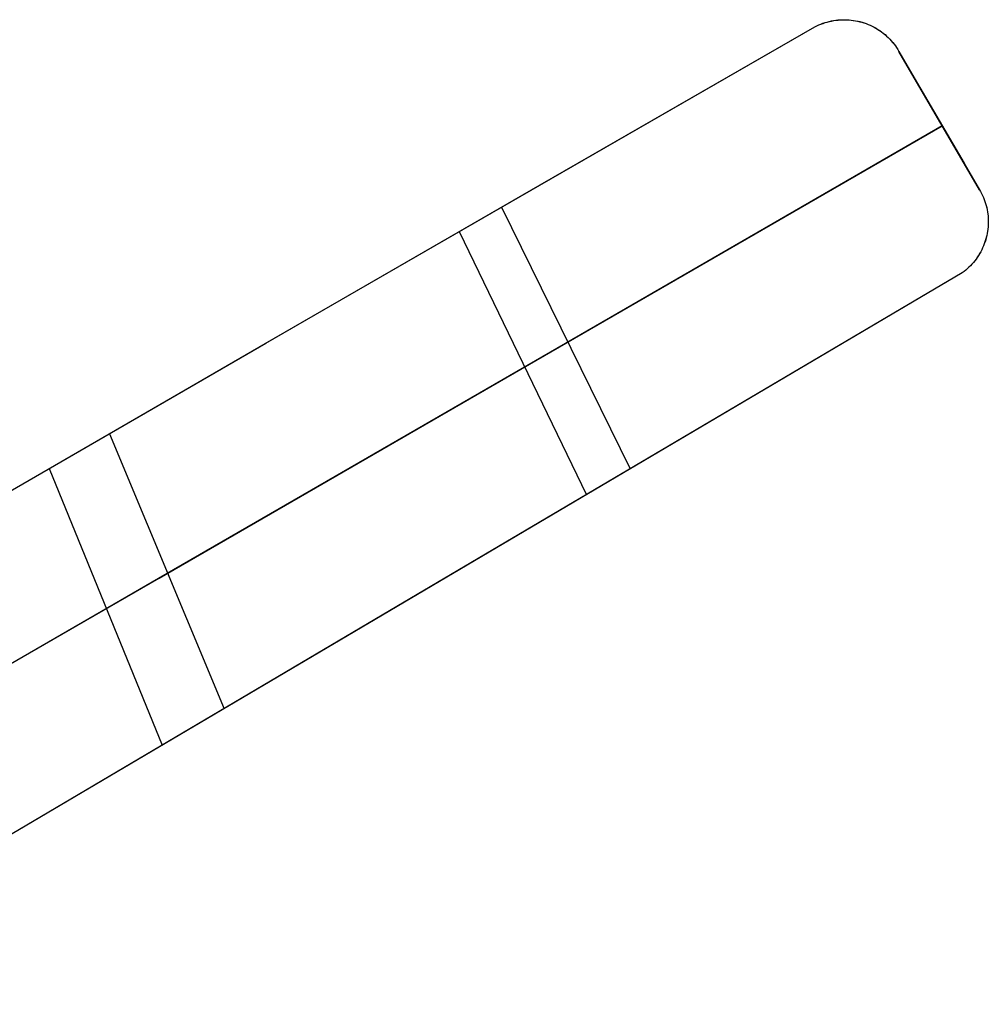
# Model space of a CAD drawing. Header units: millimetres. Extents: x 8929 to 10091, y -2708 to -1691.
# Tile 196 of 196: x 9711 to 10091, y -2076 to -1691. Entities that reach past the tile are written whole.
import ezdxf

# ---------------------------------------------------------------- set-up
doc = ezdxf.new("R2010")
doc.units = ezdxf.units.MM
doc.layers.add('1', color=7, linetype='Continuous')

msp = doc.modelspace()

# ---------------------------------------------------------------- linework, layer by layer
at = {"layer": '1', "color": 7, "true_color": 0xffffff}
for p, q in [((10023.55, -1693.22, 48.6), (10024.33, -1692.86, 48.6)), ((10023.56, -1693.22, 49.22), (10024.35, -1692.86, 49.27)), ((10023.56, -1693.22, 43.35), (10024.35, -1692.86, 43.4)), ((10024.33, -1692.86, 48.6), (10025.13, -1692.53, 48.6)), ((10024.35, -1692.86, 49.27), (10025.15, -1692.54, 49.32)), ((10024.35, -1692.86, 43.4), (10025.15, -1692.54, 43.45)), ((10025.13, -1692.53, 48.6), (10025.93, -1692.23, 48.6)), ((10025.15, -1692.54, 49.32), (10025.96, -1692.24, 49.37)), ((10025.15, -1692.54, 43.45), (10025.96, -1692.24, 43.5)), ((10025.93, -1692.23, 48.6), (10026.75, -1691.96, 48.6)), ((10025.96, -1692.24, 49.37), (10026.78, -1691.97, 49.43)), ((10025.96, -1692.24, 43.5), (10026.78, -1691.97, 43.56)), ((10026.75, -1691.96, 48.6), (10027.58, -1691.71, 48.6)), ((10026.78, -1691.97, 49.43), (10027.62, -1691.72, 49.49)), ((10026.78, -1691.97, 43.56), (10027.62, -1691.72, 43.62)), ((10027.58, -1691.71, 48.6), (10028.41, -1691.5, 48.6)), ((10027.62, -1691.72, 49.49), (10028.45, -1691.51, 49.56)), ((10027.62, -1691.72, 43.62), (10028.45, -1691.51, 43.68)), ((10027.87, -1691.66, 43.63), (10027.87, -1691.66, 49.51)), ((10028.41, -1691.5, 48.6), (10029.25, -1691.31, 48.6)), ((10028.45, -1691.51, 49.56), (10029.3, -1691.32, 49.63)), ((10028.45, -1691.51, 43.68), (10029.3, -1691.32, 43.75)), ((10029.25, -1691.31, 48.6), (10030.1, -1691.15, 48.6)), ((10029.3, -1691.32, 49.63), (10030.15, -1691.16, 49.71)), ((10029.3, -1691.32, 43.75), (10030.15, -1691.16, 43.83)), ((10030.1, -1691.15, 48.6), (10030.95, -1691.02, 48.6)), ((10030.15, -1691.16, 49.71), (10031, -1691.04, 49.79)), ((10030.15, -1691.16, 43.83), (10031, -1691.04, 43.91)), ((10030.95, -1691.02, 48.6), (10031.8, -1690.92, 48.6)), ((10031, -1691.04, 49.79), (10031.86, -1690.94, 49.87)), ((10031, -1691.04, 43.91), (10031.86, -1690.94, 43.99)), ((10031.8, -1690.92, 48.6), (10032.66, -1690.85, 48.6)), ((10031.86, -1690.94, 49.87), (10032.72, -1690.87, 49.96)), ((10031.86, -1690.94, 43.99), (10032.72, -1690.87, 44.07)), ((10032.66, -1690.85, 48.6), (10033.52, -1690.81, 48.6)), ((10032.72, -1690.87, 49.96), (10033.59, -1690.83, 50.05)), ((10032.72, -1690.87, 44.07), (10033.59, -1690.83, 44.16)), ((10033.24, -1690.85, 44.12), (10033.24, -1690.85, 50.01)), ((10033.52, -1690.81, 48.6), (10034.38, -1690.81, 48.6)), ((10033.59, -1690.83, 50.05), (10034.45, -1690.82, 50.14)), ((10033.59, -1690.83, 44.16), (10034.45, -1690.82, 44.25)), ((10034.38, -1690.81, 48.6), (10035.24, -1690.83, 48.6)), ((10034.45, -1690.82, 50.14), (10035.31, -1690.85, 50.24)), ((10034.45, -1690.82, 44.25), (10035.31, -1690.85, 44.35)), ((10035.24, -1690.83, 48.6), (10036.1, -1690.88, 48.6)), ((10035.31, -1690.85, 50.24), (10036.17, -1690.9, 50.34)), ((10035.31, -1690.85, 44.35), (10036.17, -1690.9, 44.45)), ((10036.1, -1690.88, 48.6), (10036.96, -1690.96, 48.6)), ((10036.17, -1690.9, 50.34), (10037.03, -1690.98, 50.44)), ((10036.17, -1690.9, 44.45), (10037.03, -1690.98, 44.55)), ((10036.96, -1690.96, 48.6), (10037.81, -1691.07, 48.6)), ((10037.03, -1690.98, 50.44), (10037.89, -1691.09, 50.55)), ((10037.03, -1690.98, 44.55), (10037.89, -1691.09, 44.65)), ((10037.81, -1691.07, 48.6), (10038.66, -1691.21, 48.6)), ((10037.89, -1691.09, 50.55), (10038.74, -1691.23, 50.66)), ((10037.89, -1691.09, 44.65), (10038.74, -1691.23, 44.76)), ((10038.64, -1691.21, 44.75), (10038.64, -1691.21, 50.64)), ((10038.66, -1691.21, 48.6), (10039.51, -1691.38, 48.6)), ((10038.74, -1691.23, 50.66), (10039.58, -1691.4, 50.77)), ((10038.74, -1691.23, 44.76), (10039.58, -1691.4, 44.87)), ((10039.51, -1691.38, 48.6), (10040.35, -1691.57, 48.6)), ((10039.58, -1691.4, 50.77), (10040.42, -1691.59, 50.88)), ((10039.58, -1691.4, 44.87), (10040.42, -1691.59, 44.98)), ((10040.35, -1691.57, 48.6), (10041.18, -1691.8, 48.6)), ((10040.42, -1691.59, 50.88), (10041.25, -1691.82, 51)), ((10040.42, -1691.59, 44.98), (10041.25, -1691.82, 45.1)), ((10041.18, -1691.8, 48.6), (10042, -1692.06, 48.6)), ((10041.25, -1691.82, 51), (10042.07, -1692.08, 51.12)), ((10041.25, -1691.82, 45.1), (10042.07, -1692.08, 45.22)), ((10042, -1692.06, 48.6), (10042.81, -1692.34, 48.6)), ((10042.07, -1692.08, 51.12), (10042.88, -1692.36, 51.24)), ((10042.07, -1692.08, 45.22), (10042.88, -1692.36, 45.34)), ((10042.81, -1692.34, 48.6), (10043.61, -1692.65, 48.6)), ((10042.88, -1692.36, 51.24), (10043.68, -1692.67, 51.36)), ((10042.88, -1692.36, 45.34), (10043.68, -1692.67, 45.46)), ((10043.61, -1692.65, 48.6), (10044.41, -1692.99, 48.6)), ((10043.68, -1692.67, 51.36), (10044.47, -1693.01, 51.49)), ((10043.68, -1692.67, 45.46), (10044.47, -1693.01, 45.58)), ((10043.82, -1692.73, 45.48), (10043.82, -1692.73, 51.39)), ((10044.41, -1692.99, 48.6), (10045.19, -1693.36, 48.6)), ((10044.47, -1693.01, 51.49), (10045.25, -1693.38, 51.62)), ((10044.47, -1693.01, 45.58), (10045.25, -1693.38, 45.71)), ((9915.03, -1755.57, 40.79), (10022.78, -1693.6, 43.31)), ((9915.14, -1755.51, 46.46), (10022.78, -1693.6, 49.18)), ((10022.78, -1693.6, 49.18), (10023.56, -1693.22, 49.22)), ((10022.78, -1693.6, 43.31), (10023.56, -1693.22, 43.35)), ((10022.78, -1693.6, 48.6), (10023.55, -1693.22, 48.6)), ((10022.78, -1693.6, 49.18), (10022.78, -1693.6, 43.31)), ((10045.19, -1693.36, 48.6), (10045.95, -1693.75, 48.6)), ((10045.25, -1693.38, 51.62), (10046.01, -1693.77, 51.74)), ((10045.25, -1693.38, 45.71), (10046.01, -1693.77, 45.83)), ((10045.95, -1693.75, 48.6), (10046.7, -1694.17, 48.6)), ((10046.01, -1693.77, 51.74), (10046.76, -1694.19, 51.87)), ((10046.01, -1693.77, 45.83), (10046.76, -1694.19, 45.96)), ((10046.7, -1694.17, 48.6), (10047.44, -1694.62, 48.6)), ((10046.76, -1694.19, 51.87), (10047.49, -1694.63, 52)), ((10046.76, -1694.19, 45.96), (10047.49, -1694.63, 46.09)), ((10047.44, -1694.62, 48.6), (10048.16, -1695.09, 48.6)), ((10047.49, -1694.63, 52), (10048.21, -1695.1, 52.14)), ((10047.49, -1694.63, 46.09), (10048.21, -1695.1, 46.22)), ((10048.16, -1695.09, 48.6), (10048.86, -1695.59, 48.6)), ((10048.21, -1695.1, 52.14), (10048.91, -1695.6, 52.27)), ((10048.21, -1695.1, 46.22), (10048.91, -1695.6, 46.36)), ((10048.53, -1695.32, 46.29), (10048.53, -1695.32, 52.2)), ((10048.86, -1695.59, 48.6), (10049.55, -1696.11, 48.6)), ((10048.91, -1695.6, 52.27), (10049.59, -1696.12, 52.4)), ((10048.91, -1695.6, 46.36), (10049.59, -1696.12, 46.49)), ((10049.55, -1696.11, 48.6), (10050.22, -1696.65, 48.6)), ((10049.59, -1696.12, 52.4), (10050.26, -1696.66, 52.54)), ((10049.59, -1696.12, 46.49), (10050.26, -1696.66, 46.62)), ((10050.22, -1696.65, 48.6), (10050.87, -1697.22, 48.6)), ((10050.26, -1696.66, 52.54), (10050.9, -1697.23, 52.67)), ((10050.26, -1696.66, 46.62), (10050.9, -1697.23, 46.76)), ((10050.87, -1697.22, 48.6), (10051.49, -1697.8, 48.6)), ((10050.9, -1697.23, 52.67), (10051.53, -1697.81, 52.81)), ((10050.9, -1697.23, 46.76), (10051.53, -1697.81, 46.89)), ((10051.49, -1697.8, 48.6), (10052.1, -1698.41, 48.6)), ((10051.53, -1697.81, 52.81), (10052.13, -1698.42, 52.94)), ((10051.53, -1697.81, 46.89), (10052.13, -1698.42, 47.03)), ((10052.1, -1698.41, 48.6), (10052.69, -1699.05, 48.6)), ((10052.13, -1698.42, 52.94), (10052.71, -1699.05, 53.08)), ((10052.13, -1698.42, 47.03), (10052.71, -1699.05, 47.16)), ((10052.56, -1698.87, 47.13), (10052.56, -1698.87, 53.04)), ((10052.69, -1699.05, 48.6), (10053.25, -1699.7, 48.6)), ((10052.71, -1699.05, 53.08), (10053.27, -1699.7, 53.21)), ((10052.71, -1699.05, 47.16), (10053.27, -1699.7, 47.3)), ((10053.25, -1699.7, 48.6), (10053.79, -1700.37, 48.6)), ((10053.27, -1699.7, 53.21), (10053.81, -1700.37, 53.35)), ((10053.27, -1699.7, 47.3), (10053.81, -1700.37, 47.43)), ((10053.79, -1700.37, 48.6), (10054.31, -1701.05, 48.6)), ((10053.81, -1700.37, 53.35), (10054.32, -1701.06, 53.48)), ((10053.81, -1700.37, 47.43), (10054.32, -1701.06, 47.57)), ((10054.31, -1701.05, 48.6), (10054.8, -1701.76, 48.6)), ((10054.32, -1701.06, 53.48), (10054.81, -1701.76, 53.62)), ((10054.32, -1701.06, 47.57), (10054.81, -1701.76, 47.7)), ((10054.8, -1701.76, 48.6), (10055.27, -1702.48, 48.6)), ((10054.81, -1701.76, 53.62), (10055.28, -1702.48, 53.75)), ((10054.81, -1701.76, 47.7), (10055.28, -1702.48, 47.83)), ((10055.27, -1702.48, 48.6), (10055.72, -1703.22, 48.6)), ((10055.28, -1702.48, 53.75), (10055.72, -1703.22, 53.88)), ((10055.28, -1702.48, 47.83), (10055.72, -1703.22, 47.96)), ((10055.72, -1703.22, 47.96), (10055.72, -1703.22, 53.88)), ((10055.72, -1703.22, 53.88), (10087.3, -1757.39, 63.43)), ((10087.3, -1757.39, 57.53), (10055.72, -1703.22, 47.96)), ((10061.73, -1713.53, 55.7), (10081.26, -1747.03, 55.7)), ((10071.51, -1730.3, 52.75), (10071.51, -1730.3, 58.66)), ((10072.69, -1732.34, 53.11), (9919.12, -1821.01, 49.8)), ((9919.24, -1820.94, 55.58), (10072.69, -1732.34, 59.02)), ((9807.33, -1817.68, 41.72), (9915.03, -1755.57, 40.79)), ((9807.55, -1817.56, 47.37), (9915.14, -1755.51, 46.46)), ((10087.3, -1757.39, 63.43), (10087.72, -1758.12, 63.56)), ((10087.3, -1757.39, 63.43), (10087.3, -1757.39, 57.53)), ((10087.3, -1757.39, 57.53), (10087.72, -1758.12, 57.65)), ((10087.3, -1757.39, 62.11), (10087.72, -1758.13, 62.11)), ((10087.72, -1758.12, 63.56), (10088.11, -1758.86, 63.69)), ((10087.72, -1758.12, 57.65), (10088.11, -1758.86, 57.78)), ((10087.72, -1758.13, 62.11), (10088.11, -1758.88, 62.11)), ((10088.11, -1758.86, 63.69), (10088.48, -1759.62, 63.81)), ((10088.11, -1758.86, 57.78), (10088.48, -1759.62, 57.91)), ((10088.11, -1758.88, 62.11), (10088.48, -1759.64, 62.11)), ((10088.48, -1759.62, 63.81), (10088.83, -1760.4, 63.94)), ((10088.48, -1759.62, 57.91), (10088.83, -1760.4, 58.03)), ((10088.48, -1759.64, 62.11), (10088.82, -1760.42, 62.11)), ((10088.82, -1760.42, 62.11), (10089.13, -1761.21, 62.11)), ((10088.83, -1760.4, 63.94), (10089.14, -1761.18, 64.06)), ((10088.83, -1760.4, 58.03), (10089.14, -1761.18, 58.16)), ((10089.13, -1761.21, 62.11), (10089.42, -1762.01, 62.11)), ((10089.14, -1761.18, 64.06), (10089.43, -1761.97, 64.19)), ((10089.14, -1761.18, 58.16), (10089.43, -1761.97, 58.28)), ((10089.42, -1762.01, 62.11), (10089.68, -1762.82, 62.11)), ((10089.43, -1761.97, 64.19), (10089.69, -1762.78, 64.31)), ((10089.43, -1761.97, 58.28), (10089.69, -1762.78, 58.4)), ((10089.47, -1762.07, 58.3), (10089.47, -1762.07, 64.2)), ((9900.02, -1764.22, 46.36), (9950.4, -1866.76, 64.35)), ((10089.68, -1762.82, 62.11), (10089.91, -1763.63, 62.11)), ((10089.69, -1762.78, 64.31), (10089.92, -1763.59, 64.42)), ((10089.69, -1762.78, 58.4), (10089.92, -1763.59, 58.52)), ((10089.91, -1763.63, 62.11), (10090.12, -1764.46, 62.11)), ((10089.92, -1763.59, 64.42), (10090.12, -1764.41, 64.54)), ((10089.92, -1763.59, 58.52), (10090.12, -1764.41, 58.64)), ((10090.12, -1764.41, 64.54), (10090.3, -1765.23, 64.66)), ((10090.12, -1764.41, 58.64), (10090.3, -1765.23, 58.75)), ((10090.12, -1764.46, 62.11), (10090.29, -1765.29, 62.11)), ((10090.29, -1765.29, 62.11), (10090.44, -1766.12, 62.11)), ((10090.3, -1765.23, 64.66), (10090.45, -1766.07, 64.77)), ((10090.3, -1765.23, 58.75), (10090.45, -1766.07, 58.87)), ((10090.44, -1766.12, 62.11), (10090.55, -1766.96, 62.11)), ((10090.45, -1766.07, 64.77), (10090.57, -1766.91, 64.88)), ((10090.45, -1766.07, 58.87), (10090.57, -1766.91, 58.98)), ((10090.55, -1766.96, 62.11), (10090.64, -1767.81, 62.11)), ((10090.57, -1766.91, 64.88), (10090.65, -1767.75, 64.99)), ((10090.57, -1766.91, 58.98), (10090.65, -1767.75, 59.09)), ((10090.6, -1767.13, 59.01), (10090.6, -1767.13, 64.91)), ((10090.64, -1767.81, 62.11), (10090.7, -1768.66, 62.11)), ((10090.65, -1767.75, 64.99), (10090.71, -1768.59, 65.1)), ((10090.65, -1767.75, 59.09), (10090.71, -1768.59, 59.19)), ((10090.7, -1768.66, 62.11), (10090.73, -1769.5, 62.11)), ((10090.71, -1768.59, 65.1), (10090.74, -1769.44, 65.2)), ((10090.71, -1768.59, 59.19), (10090.74, -1769.44, 59.3)), ((10090.73, -1769.5, 62.11), (10090.73, -1770.35, 62.11)), ((10090.74, -1769.44, 65.2), (10090.75, -1770.28, 65.3)), ((10090.74, -1769.44, 59.3), (10090.75, -1770.28, 59.4)), ((9883.36, -1773.82, 40.7), (9933.29, -1876.86, 58.28)), ((10090.45, -1773.73, 62.11), (10090.3, -1774.57, 62.11)), ((10090.46, -1773.66, 65.68), (10090.32, -1774.5, 65.77)), ((10090.46, -1773.66, 59.78), (10090.32, -1774.5, 59.86)), ((10090.56, -1772.89, 62.11), (10090.45, -1773.73, 62.11)), ((10090.58, -1772.82, 65.59), (10090.46, -1773.66, 65.68)), ((10090.58, -1772.82, 59.69), (10090.46, -1773.66, 59.78)), ((10090.65, -1772.05, 62.11), (10090.56, -1772.89, 62.11)), ((10090.66, -1771.98, 65.5), (10090.58, -1772.82, 65.59)), ((10090.66, -1771.98, 59.6), (10090.58, -1772.82, 59.69)), ((10090.63, -1772.32, 59.63), (10090.63, -1772.32, 65.54)), ((10090.7, -1771.2, 62.11), (10090.65, -1772.05, 62.11)), ((10090.72, -1771.13, 65.4), (10090.66, -1771.98, 65.5)), ((10090.72, -1771.13, 59.5), (10090.66, -1771.98, 59.6)), ((10090.73, -1770.35, 62.11), (10090.7, -1771.2, 62.11)), ((10090.75, -1770.28, 65.3), (10090.72, -1771.13, 65.4)), ((10090.75, -1770.28, 59.4), (10090.72, -1771.13, 59.5)), ((10089.44, -1777.85, 62.11), (10089.16, -1778.65, 62.11)), ((10089.46, -1777.78, 66.08), (10089.17, -1778.58, 66.15)), ((10089.46, -1777.78, 60.18), (10089.17, -1778.58, 60.25)), ((10089.7, -1777.04, 62.11), (10089.44, -1777.85, 62.11)), ((10089.71, -1776.97, 66.01), (10089.46, -1777.78, 66.08)), ((10089.71, -1776.97, 60.1), (10089.46, -1777.78, 60.18)), ((10089.58, -1777.41, 60.14), (10089.58, -1777.41, 66.04)), ((10089.93, -1776.23, 62.11), (10089.7, -1777.04, 62.11)), ((10089.94, -1776.15, 65.93), (10089.71, -1776.97, 66.01)), ((10089.94, -1776.15, 60.03), (10089.71, -1776.97, 60.1)), ((10090.13, -1775.4, 62.11), (10089.93, -1776.23, 62.11)), ((10090.14, -1775.33, 65.85), (10089.94, -1776.15, 65.93)), ((10090.14, -1775.33, 59.95), (10089.94, -1776.15, 60.03)), ((10090.3, -1774.57, 62.11), (10090.13, -1775.4, 62.11)), ((10090.32, -1774.5, 65.77), (10090.14, -1775.33, 65.85)), ((10090.32, -1774.5, 59.86), (10090.14, -1775.33, 59.95)), ((10087.75, -1781.74, 62.11), (10087.33, -1782.48, 62.11)), ((10087.76, -1781.68, 66.38), (10087.34, -1782.42, 66.43)), ((10087.76, -1781.68, 60.48), (10087.34, -1782.42, 60.53)), ((10088.14, -1780.99, 62.11), (10087.75, -1781.74, 62.11)), ((10088.15, -1780.92, 66.33), (10087.76, -1781.68, 66.38)), ((10088.15, -1780.92, 60.43), (10087.76, -1781.68, 60.48)), ((10088.51, -1780.22, 62.11), (10088.14, -1780.99, 62.11)), ((10088.52, -1780.16, 66.27), (10088.15, -1780.92, 66.33)), ((10088.52, -1780.16, 60.37), (10088.15, -1780.92, 60.43)), ((10088.85, -1779.44, 62.11), (10088.51, -1780.22, 62.11)), ((10088.86, -1779.38, 66.21), (10088.52, -1780.16, 66.27)), ((10088.86, -1779.38, 60.31), (10088.52, -1780.16, 60.37)), ((10089.16, -1778.65, 62.11), (10088.85, -1779.44, 62.11)), ((10089.17, -1778.58, 66.15), (10088.86, -1779.38, 66.21)), ((10089.17, -1778.58, 60.25), (10088.86, -1779.38, 60.31)), ((10085.42, -1785.28, 62.11), (10084.88, -1785.94, 62.11)), ((10085.43, -1785.24, 66.59), (10084.89, -1785.9, 66.62)), ((10085.43, -1785.24, 60.69), (10084.89, -1785.9, 60.72)), ((10085.93, -1784.6, 62.11), (10085.42, -1785.28, 62.11)), ((10085.94, -1784.56, 66.56), (10085.43, -1785.24, 66.59)), ((10085.94, -1784.56, 60.66), (10085.43, -1785.24, 60.69)), ((10086.42, -1783.91, 62.11), (10085.93, -1784.6, 62.11)), ((10086.43, -1783.86, 66.52), (10085.94, -1784.56, 66.56)), ((10086.43, -1783.86, 60.62), (10085.94, -1784.56, 60.66)), ((10086.89, -1783.2, 62.11), (10086.42, -1783.91, 62.11)), ((10086.9, -1783.15, 66.48), (10086.43, -1783.86, 66.52)), ((10086.9, -1783.15, 60.58), (10086.43, -1783.86, 60.62)), ((10087.33, -1782.48, 62.11), (10086.89, -1783.2, 62.11)), ((10087.34, -1782.42, 66.43), (10086.9, -1783.15, 66.48)), ((10087.34, -1782.42, 60.53), (10086.9, -1783.15, 60.58)), ((10087.47, -1782.19, 60.51), (10087.47, -1782.19, 66.41)), ((10081.22, -1789.45, 66.69), (10080.54, -1789.97, 66.69)), ((10081.22, -1789.45, 60.79), (10080.54, -1789.97, 60.79)), ((10081.22, -1789.46, 62.11), (10080.54, -1789.97, 62.11)), ((10081.88, -1788.91, 66.69), (10081.22, -1789.45, 66.69)), ((10081.88, -1788.91, 60.79), (10081.22, -1789.45, 60.79)), ((10081.88, -1788.93, 62.11), (10081.22, -1789.46, 62.11)), ((10082.52, -1788.35, 66.69), (10081.88, -1788.91, 66.69)), ((10082.52, -1788.35, 60.79), (10081.88, -1788.91, 60.79)), ((10082.52, -1788.37, 62.11), (10081.88, -1788.93, 62.11)), ((10083.14, -1787.77, 66.67), (10082.52, -1788.35, 66.69)), ((10083.14, -1787.77, 60.78), (10082.52, -1788.35, 60.79)), ((10083.14, -1787.79, 62.11), (10082.52, -1788.37, 62.11)), ((10083.75, -1787.17, 66.66), (10083.14, -1787.77, 66.67)), ((10083.75, -1787.17, 60.76), (10083.14, -1787.77, 60.78)), ((10083.74, -1787.19, 62.11), (10083.14, -1787.79, 62.11)), ((10084.32, -1786.58, 62.11), (10083.74, -1787.19, 62.11)), ((10084.33, -1786.54, 66.64), (10083.75, -1787.17, 66.66)), ((10084.33, -1786.54, 60.74), (10083.75, -1787.17, 60.76)), ((10084.88, -1785.94, 62.11), (10084.32, -1786.58, 62.11)), ((10084.89, -1785.9, 66.62), (10084.33, -1786.54, 66.64)), ((10084.89, -1785.9, 60.72), (10084.33, -1786.54, 60.74)), ((10084.41, -1786.44, 60.73), (10084.41, -1786.44, 66.63)), ((10080.54, -1789.97, 62.14), (9595, -2076.47, 62.14)), ((10080.54, -1789.97, 60.79), (9856.09, -1922.41, 57.8)), ((10080.54, -1789.97, 66.69), (9856.23, -1922.33, 63.7)), ((10080.54, -1789.97, 60.79), (10080.54, -1789.97, 66.69)), ((9699.77, -1879.88, 46.12), (9807.33, -1817.68, 41.72)), ((9700.1, -1879.69, 51.89), (9807.55, -1817.56, 47.37)), ((9919.12, -1821.01, 49.8), (9765.51, -1909.69, 50.99)), ((9765.75, -1909.55, 56.8), (9919.24, -1820.94, 55.58)), ((9778.79, -1834.17, 42.55), (9778.79, -1834.17, 48.23)), ((9746.27, -1852.97, 49.51), (9791.24, -1960.68, 63.73)), ((9722.68, -1866.62, 44.9), (9766.92, -1975.03, 57.91)), ((9765.51, -1909.69, 50.99), (9611.99, -1998.33, 56.66)), ((9612.35, -1998.12, 62.69), (9765.75, -1909.55, 56.8)), ((9856.09, -1922.41, 57.8), (9631.63, -2054.85, 59.36)), ((9856.23, -1922.33, 63.7), (9631.91, -2054.69, 65.37)), ((9837.77, -1933.22, 57.76), (9837.77, -1933.22, 63.67))]:
    msp.add_line(p, q, dxfattribs=at)

doc.saveas('drawing.dxf')
